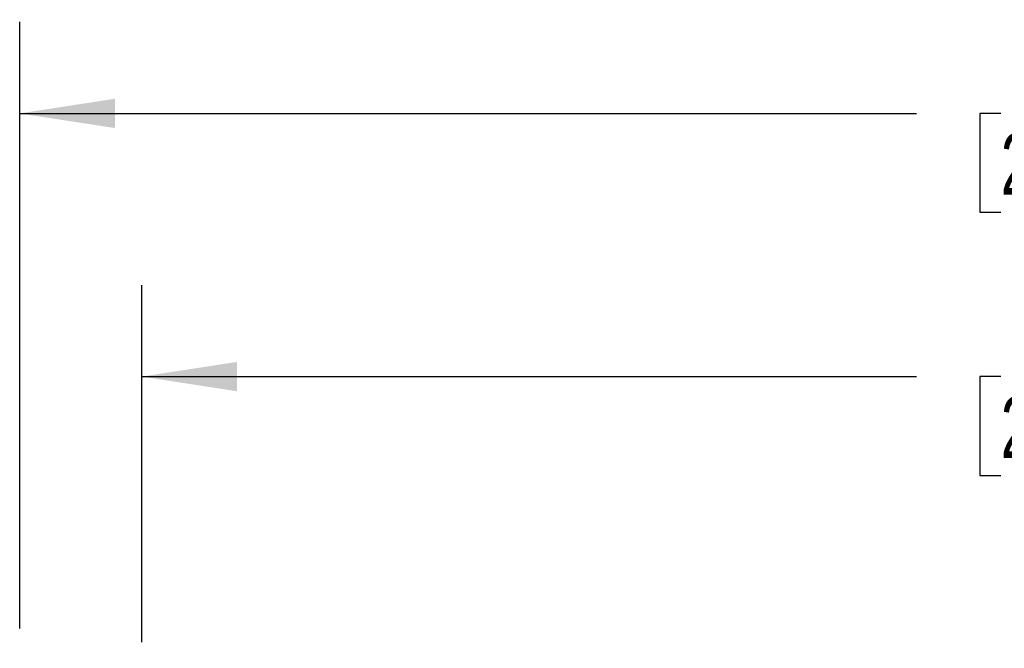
# Model space of a CAD drawing. Header units: inches. Extents: x 0.7 to 32.2, y 0.7 to 24.8.
# Tile 5 of 16: x 10.3 to 14.3, y 14.8 to 17.4. Entities that reach past the tile are written whole.
import ezdxf

# ---------------------------------------------------------------- set-up
doc = ezdxf.new("R2010")
doc.units = ezdxf.units.IN
doc.header["$LTSCALE"] = 3
doc.header["$MEASUREMENT"] = 0
doc.layers.add('DIMENSIONS', color=140, linetype='Continuous', lineweight=25)
doc.styles.add('SLDTEXTSTYLE0', font='TXT', dxfattribs={"width": 0.7})
doc.dimstyles.new('SLDDIMSTYLE3', dxfattribs={"dimtxt": 0.254883, "dimasz": 0.39, "dimexe": 0, "dimexo": 0.0625, "dimgap": 0.063721, "dimtad": 0, "dimtih": 1, "dimtoh": 1, "dimrnd": 1e-09, "dimzin": 4, "dimdsep": 46, "dimtxsty": 'SLDTEXTSTYLE0', "dimsah": 1, "dimcen": 0.09, "dimadec": 0, "dimazin": 1, "dimtfac": 1, "dimtofl": 0, "dimtmove": 0, "dimatfit": 3, "dimfxl": 0, "dimfrac": 2, "dimtolj": 1, "dimtzin": 12, "dimarcsym": 0})

# ---------------------------------------------------------------- blocks, each defined once
blk = doc.blocks.new('_D_3')
at = {"layer": 'DIMENSIONS'}
for p, q in [((10.7555, 14.806), (10.7555, 16.2686)), ((18.7555, 14.806), (18.7555, 16.2686)), ((10.7555, 15.8936), (13.9307, 15.8936)), ((14.2761, 15.8936), (14.1905, 15.8936)), ((14.1905, 15.8936), (14.1905, 15.4885)), ((15.2455, 15.8936), (15.3311, 15.8936)), ((15.3311, 15.8936), (15.3311, 15.4885)), ((18.7555, 15.8936), (15.5909, 15.8936)), ((14.1905, 15.4885), (14.2761, 15.4885)), ((15.3311, 15.4885), (15.2455, 15.4885))]:
    blk.add_line(p, q, dxfattribs=at)
for points in [[(10.7555, 15.8936), (11.1455, 15.8336), (11.1455, 15.9536)], [(18.7555, 15.8936), (18.3655, 15.9536), (18.3655, 15.8336)]]:
    blk.add_solid(points, dxfattribs=at)
at = {"layer": 'DIMENSIONS', "char_height": 0.25, "attachment_point": 1, "style": 'SLDTEXTSTYLE0'}
for s, insert in [('8.00', (14.3821, 16.2729)), ('203.2', (14.2761, 15.8108))]:
    blk.add_mtext(s, dxfattribs=dict(at, insert=insert))
blk = doc.blocks.new('_D_4')
at = {"layer": 'DIMENSIONS'}
for p, q in [((10.2555, 14.8625), (10.2555, 17.3464)), ((19.2555, 14.8625), (19.2555, 17.3464)), ((10.2555, 16.9714), (13.9307, 16.9714)), ((14.2761, 16.9714), (14.1905, 16.9714)), ((14.1905, 16.9714), (14.1905, 16.5663)), ((15.2455, 16.9714), (15.3311, 16.9714)), ((15.3311, 16.9714), (15.3311, 16.5663)), ((19.2555, 16.9714), (15.5909, 16.9714)), ((14.1905, 16.5663), (14.2761, 16.5663)), ((15.3311, 16.5663), (15.2455, 16.5663))]:
    blk.add_line(p, q, dxfattribs=at)
for points in [[(10.2555, 16.9714), (10.6455, 16.9114), (10.6455, 17.0314)], [(19.2555, 16.9714), (18.8655, 17.0314), (18.8655, 16.9114)]]:
    blk.add_solid(points, dxfattribs=at)
at = {"layer": 'DIMENSIONS', "char_height": 0.25, "attachment_point": 1, "style": 'SLDTEXTSTYLE0'}
for s, insert in [('9.00', (14.3821, 17.3507)), ('228.6', (14.2761, 16.8886))]:
    blk.add_mtext(s, dxfattribs=dict(at, insert=insert))

msp = doc.modelspace()

# ---------------------------------------------------------------- dimensions: what is measured, and where the dimension line sits
at = {"layer": 'DIMENSIONS'}
for base, p1, p2, picture, middle in [((19.2555, 16.9714), (10.2555, 14.7125), (19.2555, 14.7125), '_D_4', (14.7608, 16.9714)), ((10.7555, 15.8936), (18.7555, 14.656), (10.7555, 14.656), '_D_3', (14.7608, 15.8936))]:
    dim = msp.add_linear_dim(base=base, p1=p1, p2=p2, dimstyle='SLDDIMSTYLE3', dxfattribs=at)
    dim.commit()
    dim.dimension.update_dxf_attribs({"geometry": picture, "text_midpoint": middle, "dimtype": 160})

doc.saveas('drawing.dxf')
